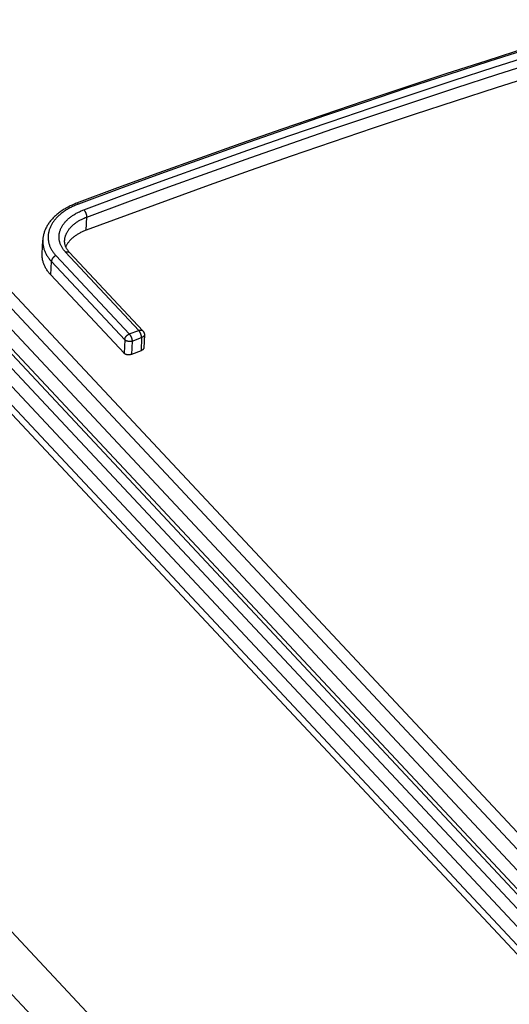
# Model space of a CAD drawing. Extents: x 0 to 594, y 0 to 420.
# Tile 62 of 126: x 452.6 to 457.09, y 170.78 to 179.8. Entities that reach past the tile are written whole.
import ezdxf

# ---------------------------------------------------------------- set-up
doc = ezdxf.new("R2010")
doc.units = 0
doc.header["$LTSCALE"] = 32.67
doc.layers.get('0').update_dxf_attribs({"linetype": 'CONTINUOUS'})

msp = doc.modelspace()

# ---------------------------------------------------------------- linework, layer by layer
at = {"color": 7, "linetype": 'CONTINUOUS'}
for p, q in [((436.6595, 193.1431), (495.1545, 130.6442)), ((436.748, 193.1305), (495.2098, 130.6671)), ((434.597, 190.6055), (493.0486, 128.1531)), ((434.5711, 190.0592), (493.016, 127.6139)), ((450.5628, 179.4054), (495.53, 131.3603)), ((450.4961, 179.3216), (495.4634, 131.2765)), ((450.0732, 179.228), (495.5226, 130.6677)), ((495.3247, 131.0107), (450.1685, 179.2576)), ((495.3606, 131.0218), (450.2239, 179.248)), ((450.0008, 179.1422), (495.3795, 130.6574)), ((450.4874, 179.1388), (495.4547, 131.0937)), ((453.2104, 177.8698), (453.2162, 177.9906)), ((452.8085, 177.6559), (452.8144, 177.7793)), ((452.9353, 177.6369), (453.6064, 176.9199)), ((453.6934, 176.9529), (453.0223, 177.6699)), ((452.8875, 177.4605), (452.8934, 177.5844)), ((452.8934, 177.5844), (453.5645, 176.8674)), ((452.8875, 177.4605), (453.5586, 176.7434)), ((453.5645, 176.8674), (453.5586, 176.7434)), ((453.6064, 176.9199), (453.6934, 176.9529)), ((453.6327, 176.8543), (453.7196, 176.8873)), ((453.7196, 176.8873), (453.7139, 176.7665)), ((453.7447, 176.9115), (453.7391, 176.7932)), ((453.6327, 176.8543), (453.6269, 176.7334)), ((453.7139, 176.7665), (453.6269, 176.7334))]:
    msp.add_line(p, q, dxfattribs=at)
for points in [[(458.3833, 179.8887), (458.008, 179.7751), (457.6326, 179.6595), (457.2572, 179.5419), (456.8816, 179.4222), (456.5059, 179.3006), (456.1302, 179.177), (455.7545, 179.0515), (455.3787, 178.9239), (455.0029, 178.7944), (454.6271, 178.6628), (454.2513, 178.5293), (453.8756, 178.3939), (453.4998, 178.2565), (453.1241, 178.1171)], [(458.4001, 179.8811), (458.0248, 179.7675), (457.6494, 179.6519), (457.2738, 179.5343), (456.8983, 179.4146), (456.5226, 179.293), (456.1469, 179.1694), (455.7711, 179.0438), (455.3953, 178.9163), (455.0195, 178.7867), (454.6437, 178.6552), (454.2678, 178.5217), (453.892, 178.3862), (453.5163, 178.2488), (453.1405, 178.1094)], [(459.2163, 179.8616), (458.8415, 179.7521), (458.4665, 179.6406), (458.0915, 179.5271), (457.7163, 179.4115), (457.341, 179.294), (456.9657, 179.1744), (456.5903, 179.0529), (456.2148, 178.9294), (455.8393, 178.8038), (455.4637, 178.6763), (455.0882, 178.5468), (454.7126, 178.4154), (454.337, 178.2819), (453.9615, 178.1465), (453.5859, 178.0091), (453.2104, 177.8698)], [(453.2162, 177.9906), (453.5917, 178.1299), (453.9672, 178.2672), (454.3427, 178.4026), (454.7183, 178.536), (455.0939, 178.6674), (455.4695, 178.7969), (455.845, 178.9244), (456.2205, 179.0499), (456.596, 179.1734), (456.9714, 179.295), (457.3468, 179.4145), (457.722, 179.532), (458.0972, 179.6476), (458.4722, 179.7611), (458.8472, 179.8726)], [(453.1902, 178.0563), (453.566, 178.1957), (453.9417, 178.3331), (454.3176, 178.4686), (454.6934, 178.6021), (455.0692, 178.7336), (455.445, 178.8632), (455.8208, 178.9907), (456.1966, 179.1163), (456.5723, 179.2399), (456.948, 179.3615), (457.3236, 179.4811), (457.6991, 179.5988), (458.0745, 179.7144), (458.4498, 179.828)], [(453.1241, 178.1171), (453.1143, 178.1134), (453.1041, 178.1093), (453.094, 178.1051), (453.084, 178.1008), (453.0741, 178.0963), (453.0644, 178.0917), (453.0548, 178.087), (453.0453, 178.0821), (453.036, 178.0771), (453.0268, 178.0721), (453.0178, 178.0668), (453.0089, 178.0615), (453.0001, 178.056), (452.9916, 178.0505), (452.9832, 178.0448), (452.9749, 178.039), (452.9669, 178.0331), (452.959, 178.0271), (452.9513, 178.021), (452.9437, 178.0148), (452.9364, 178.0085), (452.9293, 178.0021), (452.9223, 177.9956), (452.9156, 177.989), (452.909, 177.9824), (452.9027, 177.9756), (452.8965, 177.9688), (452.8906, 177.9619), (452.8849, 177.9549), (452.8794, 177.9479), (452.8741, 177.9408), (452.869, 177.9337), (452.8642, 177.9265), (452.8595, 177.9192), (452.8551, 177.9119), (452.851, 177.9046), (452.847, 177.8972), (452.8433, 177.8898), (452.8398, 177.8824), (452.8365, 177.8749), (452.8335, 177.8674), (452.8307, 177.8599), (452.8281, 177.8523), (452.8257, 177.8448), (452.8235, 177.8372), (452.8216, 177.8297), (452.8199, 177.8221), (452.8184, 177.8145), (452.8172, 177.8069), (452.8161, 177.7993), (452.8153, 177.7918), (452.8147, 177.7842), (452.8144, 177.7793)], [(453.1405, 178.1094), (453.1313, 178.1059), (453.1222, 178.1023), (453.1131, 178.0985), (453.1042, 178.0947), (453.0954, 178.0907), (453.0868, 178.0866), (453.0782, 178.0825), (453.0698, 178.0782), (453.0615, 178.0738), (453.0533, 178.0694), (453.0453, 178.0648), (453.0374, 178.0602), (453.0297, 178.0554), (453.0221, 178.0506), (453.0146, 178.0456), (453.0073, 178.0406), (453.0002, 178.0355), (452.9932, 178.0304), (452.9863, 178.0251), (452.9797, 178.0197), (452.9732, 178.0143), (452.9668, 178.0088), (452.9607, 178.0033), (452.9547, 177.9976), (452.9488, 177.9919), (452.9432, 177.9861), (452.9377, 177.9803), (452.9324, 177.9744), (452.9273, 177.9684), (452.9224, 177.9624), (452.9176, 177.9564), (452.9131, 177.9502), (452.9087, 177.9441), (452.9045, 177.9378), (452.9005, 177.9316), (452.8967, 177.9253), (452.8931, 177.9189), (452.8897, 177.9125), (452.8865, 177.9061), (452.8835, 177.8996), (452.8807, 177.8931), (452.8781, 177.8866), (452.8757, 177.8801), (452.8735, 177.8735), (452.8715, 177.8669), (452.8697, 177.8603), (452.8681, 177.8537), (452.8667, 177.8471), (452.8655, 177.8404), (452.8646, 177.8337), (452.8638, 177.8271), (452.8632, 177.8204), (452.8629, 177.8138), (452.8627, 177.8071), (452.8628, 177.8004), (452.8631, 177.7938), (452.8635, 177.7871), (452.8642, 177.7805), (452.8651, 177.7739), (452.8662, 177.7673), (452.8675, 177.7607), (452.869, 177.7541), (452.8707, 177.7476), (452.8726, 177.7411), (452.8747, 177.7346), (452.8771, 177.7282), (452.8796, 177.7218), (452.8823, 177.7154), (452.8852, 177.7091), (452.8883, 177.7028), (452.8916, 177.6965), (452.8952, 177.6903), (452.8989, 177.6841), (452.9028, 177.678), (452.9068, 177.672), (452.9111, 177.666), (452.9156, 177.66), (452.9202, 177.6542), (452.9251, 177.6483), (452.9301, 177.6426), (452.9353, 177.6369)], [(453.0223, 177.6699), (453.0178, 177.675), (453.0133, 177.6801), (453.0091, 177.6852), (453.005, 177.6904), (453.0012, 177.6957), (452.9974, 177.701), (452.9939, 177.7064), (452.9906, 177.7118), (452.9874, 177.7172), (452.9845, 177.7228), (452.9817, 177.7283), (452.9791, 177.7339), (452.9767, 177.7395), (452.9745, 177.7452), (452.9724, 177.7509), (452.9706, 177.7566), (452.969, 177.7624), (452.9675, 177.7681), (452.9663, 177.7739), (452.9653, 177.7798), (452.9644, 177.7856), (452.9637, 177.7914), (452.9633, 177.7973), (452.963, 177.8032), (452.963, 177.8091), (452.9631, 177.8149), (452.9634, 177.8208), (452.964, 177.8267), (452.9647, 177.8326), (452.9656, 177.8385), (452.9667, 177.8443), (452.968, 177.8502), (452.9696, 177.856), (452.9713, 177.8618), (452.9732, 177.8676), (452.9752, 177.8734), (452.9775, 177.8792), (452.98, 177.8849), (452.9827, 177.8906), (452.9855, 177.8963), (452.9886, 177.9019), (452.9918, 177.9075), (452.9952, 177.9131), (452.9988, 177.9186), (453.0026, 177.9241), (453.0066, 177.9295), (453.0107, 177.9349), (453.0151, 177.9402), (453.0196, 177.9454), (453.0242, 177.9507), (453.0291, 177.9558), (453.0341, 177.9609), (453.0393, 177.9659), (453.0446, 177.9709), (453.0501, 177.9758), (453.0558, 177.9806), (453.0616, 177.9854), (453.0676, 177.9901), (453.0737, 177.9947), (453.08, 177.9992), (453.0864, 178.0036), (453.093, 178.008), (453.0997, 178.0123), (453.1066, 178.0165), (453.1136, 178.0206), (453.1207, 178.0246), (453.128, 178.0285), (453.1353, 178.0323), (453.1428, 178.036), (453.1505, 178.0397), (453.1582, 178.0432), (453.1661, 178.0466), (453.174, 178.05), (453.1821, 178.0532), (453.1902, 178.0563)], [(453.1405, 178.1094), (453.1396, 178.1104), (453.1387, 178.1113), (453.1378, 178.1121), (453.1369, 178.1129), (453.136, 178.1136), (453.1352, 178.1143), (453.1343, 178.1149), (453.1334, 178.1154), (453.1326, 178.1159), (453.1317, 178.1163), (453.1309, 178.1167), (453.1301, 178.117), (453.1293, 178.1172), (453.1285, 178.1174), (453.1277, 178.1175), (453.127, 178.1176), (453.1263, 178.1176), (453.1256, 178.1175), (453.1249, 178.1174), (453.1242, 178.1172), (453.1241, 178.1171)], [(453.1902, 178.0563), (453.1911, 178.0553), (453.1921, 178.0543), (453.193, 178.0532), (453.1939, 178.052), (453.1948, 178.0508), (453.1957, 178.0496), (453.1966, 178.0483), (453.1974, 178.047), (453.1983, 178.0456), (453.1992, 178.0442), (453.2, 178.0428), (453.2009, 178.0413), (453.2017, 178.0398), (453.2025, 178.0383), (453.2033, 178.0367), (453.2041, 178.0352), (453.2049, 178.0335), (453.2057, 178.0319), (453.2064, 178.0303), (453.2071, 178.0286), (453.2078, 178.0269), (453.2085, 178.0252), (453.2091, 178.0235), (453.2097, 178.0218), (453.2103, 178.0201), (453.2109, 178.0183), (453.2115, 178.0166), (453.212, 178.0149), (453.2125, 178.0132), (453.2129, 178.0114), (453.2134, 178.0097), (453.2138, 178.008), (453.2142, 178.0063), (453.2145, 178.0047), (453.2148, 178.003), (453.2151, 178.0014), (453.2154, 177.9998), (453.2156, 177.9982), (453.2158, 177.9966), (453.2159, 177.995), (453.216, 177.9935), (453.2161, 177.9921), (453.2162, 177.9906)], [(453.0144, 177.775), (453.0147, 177.7789), (453.0151, 177.7842), (453.0158, 177.7894), (453.0166, 177.7947), (453.0176, 177.7999), (453.0187, 177.8052), (453.0201, 177.8104), (453.0216, 177.8156), (453.0233, 177.8208), (453.0252, 177.826), (453.0272, 177.8312), (453.0294, 177.8363), (453.0318, 177.8414), (453.0343, 177.8465), (453.037, 177.8515), (453.0399, 177.8566), (453.0429, 177.8616), (453.0461, 177.8665), (453.0495, 177.8714), (453.053, 177.8763), (453.0567, 177.8811), (453.0605, 177.8859), (453.0645, 177.8906), (453.0687, 177.8953), (453.073, 177.9), (453.0774, 177.9045), (453.082, 177.9091), (453.0868, 177.9135), (453.0917, 177.9179), (453.0967, 177.9223), (453.1019, 177.9265), (453.1072, 177.9308), (453.1127, 177.9349), (453.1182, 177.939), (453.124, 177.943), (453.1298, 177.9469), (453.1358, 177.9508), (453.1419, 177.9546), (453.1481, 177.9583), (453.1544, 177.9619), (453.1608, 177.9654), (453.1674, 177.9689), (453.1741, 177.9722), (453.1808, 177.9755), (453.1877, 177.9787), (453.1947, 177.9818), (453.2018, 177.9849), (453.2089, 177.9878), (453.2162, 177.9906)], [(453.2104, 177.8698), (453.203, 177.867), (453.1956, 177.864), (453.1884, 177.861), (453.1812, 177.8578), (453.1742, 177.8546), (453.1673, 177.8513), (453.1604, 177.8478), (453.1537, 177.8443), (453.1471, 177.8407), (453.1407, 177.8371), (453.1343, 177.8333), (453.1281, 177.8295), (453.122, 177.8255), (453.1161, 177.8215), (453.1103, 177.8174), (453.1046, 177.8133), (453.0991, 177.809), (453.0937, 177.8047), (453.0884, 177.8004), (453.0833, 177.7959), (453.0784, 177.7914), (453.0736, 177.7869), (453.069, 177.7822), (453.0645, 177.7776), (453.0602, 177.7728), (453.056, 177.768), (453.052, 177.7632), (453.0482, 177.7583), (453.0446, 177.7534), (453.0411, 177.7484), (453.0378, 177.7433), (453.0346, 177.7383), (453.0316, 177.7332), (453.0288, 177.728), (453.0262, 177.7229), (453.0245, 177.7191)], [(452.8144, 177.7793), (452.8143, 177.7769), (452.8141, 177.7697), (452.8142, 177.7624), (452.8145, 177.7552), (452.815, 177.748), (452.8158, 177.7408), (452.8168, 177.7336), (452.8179, 177.7264), (452.8194, 177.7192), (452.821, 177.7121), (452.8229, 177.705), (452.825, 177.6979), (452.8273, 177.6909), (452.8298, 177.6839), (452.8326, 177.6769), (452.8355, 177.6699), (452.8387, 177.663), (452.8421, 177.6562), (452.8457, 177.6494), (452.8496, 177.6426), (452.8536, 177.6359), (452.8579, 177.6293), (452.8623, 177.6227), (452.867, 177.6161), (452.8719, 177.6097), (452.8769, 177.6032), (452.8822, 177.5969), (452.8877, 177.5906), (452.8934, 177.5844)], [(453.0602, 177.6651), (453.0567, 177.6689), (453.0531, 177.6731), (453.0496, 177.6773), (453.0462, 177.6816), (453.0431, 177.6859), (453.04, 177.6902), (453.0372, 177.6946), (453.0345, 177.699), (453.0319, 177.7035), (453.0295, 177.7081), (453.0273, 177.7127), (453.0252, 177.7173), (453.0233, 177.722), (453.0215, 177.7268), (453.02, 177.7316), (453.0186, 177.7364), (453.0174, 177.7414), (453.0164, 177.7463), (453.0155, 177.7513), (453.0149, 177.7564), (453.0145, 177.7614), (453.0143, 177.7665), (453.0143, 177.7716), (453.0144, 177.775)], [(452.8875, 177.4605), (452.8817, 177.4667), (452.8762, 177.4731), (452.8709, 177.4795), (452.8657, 177.486), (452.8608, 177.4926), (452.8561, 177.4992), (452.8516, 177.5059), (452.8473, 177.5127), (452.8432, 177.5195), (452.8394, 177.5263), (452.8358, 177.5332), (452.8324, 177.5402), (452.8292, 177.5472), (452.8262, 177.5542), (452.8234, 177.5613), (452.8209, 177.5685), (452.8186, 177.5756), (452.8166, 177.5828), (452.8147, 177.59), (452.8131, 177.5973), (452.8117, 177.6046), (452.8106, 177.6119), (452.8097, 177.6192), (452.809, 177.6265), (452.8085, 177.6338), (452.8083, 177.6412), (452.8083, 177.6486), (452.8085, 177.6559)], [(452.9353, 177.6369), (452.9337, 177.6363), (452.9322, 177.6356), (452.9306, 177.6349), (452.929, 177.6341), (452.9275, 177.6333), (452.9259, 177.6324), (452.9244, 177.6315), (452.9229, 177.6305), (452.9214, 177.6295), (452.9199, 177.6285), (452.9185, 177.6274), (452.9171, 177.6262), (452.9157, 177.6251), (452.9143, 177.6239), (452.913, 177.6226), (452.9117, 177.6214), (452.9104, 177.6201), (452.9092, 177.6187), (452.908, 177.6174), (452.9068, 177.616), (452.9057, 177.6146), (452.9046, 177.6132), (452.9035, 177.6117), (452.9025, 177.6102), (452.9016, 177.6088), (452.9007, 177.6073), (452.8998, 177.6058), (452.899, 177.6042), (452.8983, 177.6027), (452.8976, 177.6012), (452.8969, 177.5996), (452.8963, 177.5981), (452.8958, 177.5965), (452.8953, 177.595), (452.8948, 177.5935), (452.8944, 177.5919), (452.8941, 177.5904), (452.8938, 177.5889), (452.8936, 177.5874), (452.8935, 177.5859), (452.8934, 177.5844)], [(453.0223, 177.6699), (453.0239, 177.6705), (453.0255, 177.671), (453.0271, 177.6715), (453.0287, 177.6719), (453.0303, 177.6723), (453.0318, 177.6726), (453.0334, 177.6728), (453.0349, 177.673), (453.0364, 177.6732), (453.0379, 177.6732), (453.0394, 177.6733), (453.0409, 177.6732), (453.0423, 177.6731), (453.0438, 177.673), (453.0452, 177.6728), (453.0465, 177.6725), (453.0479, 177.6722), (453.0492, 177.6718), (453.0504, 177.6714), (453.0517, 177.6709), (453.0529, 177.6704), (453.054, 177.6698), (453.0551, 177.6692), (453.0562, 177.6685), (453.0572, 177.6677), (453.0582, 177.667), (453.0591, 177.6661), (453.06, 177.6652), (453.0602, 177.6651)], [(453.0602, 177.6651), (453.7316, 176.9478), (453.7327, 176.9464), (453.7339, 176.9451), (453.7349, 176.9437), (453.736, 176.9422), (453.737, 176.9407), (453.7379, 176.9392), (453.7388, 176.9377), (453.7396, 176.9361), (453.7403, 176.9345), (453.741, 176.9328), (453.7417, 176.9312), (453.7423, 176.9295), (453.7428, 176.9278), (453.7433, 176.926), (453.7437, 176.9243), (453.744, 176.9225), (453.7443, 176.9207), (453.7445, 176.9189), (453.7447, 176.9171), (453.7448, 176.9153), (453.7448, 176.9135), (453.7447, 176.9115)], [(453.5645, 176.8674), (453.5646, 176.8689), (453.5647, 176.8704), (453.5649, 176.8719), (453.5652, 176.8734), (453.5655, 176.8749), (453.5659, 176.8764), (453.5663, 176.878), (453.5668, 176.8795), (453.5674, 176.8811), (453.568, 176.8826), (453.5686, 176.8841), (453.5693, 176.8857), (453.5701, 176.8872), (453.5709, 176.8887), (453.5718, 176.8903), (453.5727, 176.8917), (453.5736, 176.8932), (453.5746, 176.8947), (453.5757, 176.8962), (453.5767, 176.8976), (453.5779, 176.899), (453.579, 176.9004), (453.5802, 176.9017), (453.5815, 176.9031), (453.5827, 176.9044), (453.5841, 176.9056), (453.5854, 176.9069), (453.5868, 176.9081), (453.5882, 176.9092), (453.5896, 176.9104), (453.591, 176.9114), (453.5925, 176.9125), (453.594, 176.9135), (453.5955, 176.9145), (453.597, 176.9154), (453.5986, 176.9163), (453.6001, 176.9171), (453.6017, 176.9179), (453.6032, 176.9186), (453.6048, 176.9193), (453.6064, 176.9199)], [(453.6327, 176.8543), (453.6311, 176.8538), (453.6294, 176.8534), (453.6278, 176.853), (453.6261, 176.8526), (453.6244, 176.8523), (453.6226, 176.852), (453.6209, 176.8518), (453.6191, 176.8516), (453.6173, 176.8514), (453.6155, 176.8513), (453.6137, 176.8512), (453.6119, 176.8511), (453.6101, 176.8511), (453.6083, 176.8511), (453.6064, 176.8512), (453.6046, 176.8513), (453.6028, 176.8514), (453.601, 176.8516), (453.5992, 176.8518), (453.5974, 176.8521), (453.5956, 176.8524), (453.5938, 176.8527), (453.5921, 176.8531), (453.5904, 176.8535), (453.5887, 176.854), (453.587, 176.8545), (453.5854, 176.855), (453.5837, 176.8555), (453.5822, 176.8561), (453.5806, 176.8568), (453.5791, 176.8574), (453.5776, 176.8581), (453.5762, 176.8588), (453.5748, 176.8596), (453.5735, 176.8603), (453.5722, 176.8611), (453.5709, 176.862), (453.5697, 176.8628), (453.5685, 176.8637), (453.5674, 176.8646), (453.5664, 176.8655), (453.5654, 176.8664), (453.5645, 176.8674)], [(453.6064, 176.9199), (453.6073, 176.9189), (453.6082, 176.9178), (453.6091, 176.9168), (453.61, 176.9156), (453.6109, 176.9144), (453.6118, 176.9132), (453.6127, 176.9119), (453.6136, 176.9106), (453.6145, 176.9092), (453.6154, 176.9078), (453.6162, 176.9064), (453.6171, 176.9049), (453.6179, 176.9034), (453.6187, 176.9019), (453.6195, 176.9003), (453.6203, 176.8988), (453.6211, 176.8972), (453.6219, 176.8955), (453.6226, 176.8939), (453.6233, 176.8922), (453.624, 176.8905), (453.6247, 176.8888), (453.6254, 176.8871), (453.626, 176.8854), (453.6266, 176.8837), (453.6272, 176.882), (453.6278, 176.8802), (453.6283, 176.8785), (453.6288, 176.8768), (453.6293, 176.8751), (453.6297, 176.8734), (453.6301, 176.8717), (453.6305, 176.87), (453.6309, 176.8683), (453.6312, 176.8667), (453.6315, 176.865), (453.6318, 176.8634), (453.632, 176.8618), (453.6322, 176.8603), (453.6324, 176.8587), (453.6325, 176.8572), (453.6326, 176.8558), (453.6327, 176.8543)], [(453.6934, 176.9529), (453.695, 176.9535), (453.6966, 176.954), (453.6982, 176.9545), (453.6998, 176.9549), (453.7013, 176.9553), (453.7029, 176.9556), (453.7044, 176.9558), (453.706, 176.956), (453.7075, 176.9561), (453.709, 176.9562), (453.7105, 176.9563), (453.712, 176.9562), (453.7134, 176.9561), (453.7148, 176.956), (453.7162, 176.9558), (453.7176, 176.9555), (453.7189, 176.9552), (453.7202, 176.9548), (453.7215, 176.9544), (453.7227, 176.9539), (453.7239, 176.9534), (453.7251, 176.9528), (453.7262, 176.9522), (453.7273, 176.9515), (453.7283, 176.9507), (453.7293, 176.9499), (453.7302, 176.9491), (453.7311, 176.9482), (453.7313, 176.9481)], [(453.7196, 176.8873), (453.7196, 176.8888), (453.7195, 176.8903), (453.7193, 176.8918), (453.7192, 176.8933), (453.719, 176.8949), (453.7187, 176.8965), (453.7185, 176.8981), (453.7182, 176.8997), (453.7179, 176.9014), (453.7175, 176.903), (453.7171, 176.9047), (453.7167, 176.9064), (453.7163, 176.9081), (453.7158, 176.9098), (453.7153, 176.9116), (453.7148, 176.9133), (453.7142, 176.915), (453.7136, 176.9167), (453.713, 176.9185), (453.7124, 176.9202), (453.7117, 176.9219), (453.7111, 176.9236), (453.7104, 176.9252), (453.7096, 176.9269), (453.7089, 176.9286), (453.7081, 176.9302), (453.7074, 176.9318), (453.7066, 176.9334), (453.7058, 176.9349), (453.7049, 176.9365), (453.7041, 176.938), (453.7033, 176.9394), (453.7024, 176.9409), (453.7015, 176.9423), (453.7006, 176.9436), (453.6998, 176.9449), (453.6989, 176.9462), (453.698, 176.9475), (453.6971, 176.9486), (453.6962, 176.9498), (453.6952, 176.9509), (453.6943, 176.9519), (453.6934, 176.9529)], [(453.7447, 176.9115), (453.7446, 176.9105), (453.7445, 176.9094), (453.7443, 176.9083), (453.744, 176.9072), (453.7436, 176.9062), (453.7432, 176.9051), (453.7428, 176.9041), (453.7422, 176.9031), (453.7416, 176.9021), (453.7409, 176.9011), (453.7402, 176.9001), (453.7394, 176.8992), (453.7386, 176.8982), (453.7377, 176.8973), (453.7367, 176.8964), (453.7357, 176.8956), (453.7346, 176.8947), (453.7335, 176.8939), (453.7323, 176.8931), (453.7311, 176.8923), (453.7298, 176.8916), (453.7285, 176.8909), (453.7271, 176.8902), (453.7257, 176.8896), (453.7242, 176.889), (453.7227, 176.8884), (453.7212, 176.8878), (453.7196, 176.8873)], [(453.7391, 176.7932), (453.7391, 176.7926), (453.7389, 176.7915), (453.7387, 176.7903), (453.7385, 176.7892), (453.7382, 176.7881), (453.7378, 176.787), (453.7374, 176.7859), (453.7369, 176.7849), (453.7363, 176.7838), (453.7357, 176.7827), (453.735, 176.7817), (453.7343, 176.7806), (453.7335, 176.7796), (453.7326, 176.7786), (453.7317, 176.7776), (453.7307, 176.7767), (453.7297, 176.7757), (453.7287, 176.7748), (453.7275, 176.7739), (453.7264, 176.7731), (453.7251, 176.7722), (453.7239, 176.7714), (453.7226, 176.7706), (453.7212, 176.7698), (453.7198, 176.7691), (453.7184, 176.7684), (453.7169, 176.7677), (453.7154, 176.7671), (453.7139, 176.7665)], [(453.6269, 176.7334), (453.6253, 176.7329), (453.6237, 176.7323), (453.6221, 176.7318), (453.6205, 176.7314), (453.6188, 176.7309), (453.6171, 176.7305), (453.6154, 176.7302), (453.6136, 176.7299), (453.6119, 176.7296), (453.6101, 176.7293), (453.6083, 176.7291), (453.6066, 176.729), (453.6048, 176.7288), (453.603, 176.7288), (453.6012, 176.7287), (453.5994, 176.7287), (453.5976, 176.7287), (453.5958, 176.7288), (453.5941, 176.7289), (453.5923, 176.7291), (453.5906, 176.7293), (453.5888, 176.7295), (453.5871, 176.7298), (453.5854, 176.7301), (453.5837, 176.7305), (453.5821, 176.7308), (453.5805, 176.7313), (453.5789, 176.7317), (453.5773, 176.7322), (453.5758, 176.7328), (453.5743, 176.7333), (453.5728, 176.7339), (453.5714, 176.7346), (453.57, 176.7352), (453.5686, 176.7359), (453.5673, 176.7366), (453.566, 176.7374), (453.5648, 176.7382), (453.5637, 176.739), (453.5625, 176.7398), (453.5615, 176.7407), (453.5604, 176.7416), (453.5595, 176.7425), (453.5586, 176.7434)]]:
    msp.add_lwpolyline(points, dxfattribs=at)

doc.saveas('drawing.dxf')
